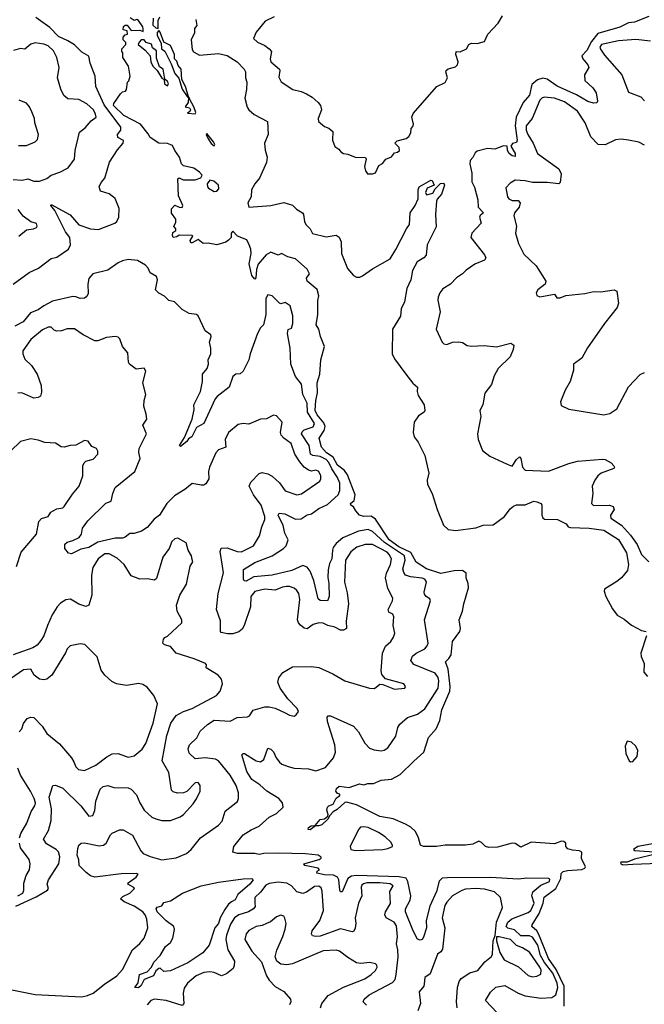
# Model space of a CAD drawing. Extents: x 1468344 to 1613994, y 525695 to 643861.
# Tile 95 of 256: x 1508019 to 1512313, y 617709 to 624485. Entities that reach past the tile are written whole.
import ezdxf

# ---------------------------------------------------------------- set-up
doc = ezdxf.new("R2010")
doc.units = 0

msp = doc.modelspace()

# ---------------------------------------------------------------- linework, layer by layer
at = {"layer": '0CON10XD'}
for points in [[(1509768, 624505), (1509706.4, 624473.6), (1509645, 624398.8), (1509626, 624355), (1509655, 624330.6), (1509705, 624306), (1509735, 624284.3), (1509749.1, 624265), (1509740.5, 624215), (1509745.4, 624195.4), (1509804.3, 624145), (1509807.5, 624135), (1509799.8, 624089.8), (1509816.9, 624056.9), (1509896, 624005), (1509955, 623991.5), (1509990, 623975), (1510030.7, 623950.7), (1510071.2, 623915), (1510086.2, 623895), (1510094.3, 623865), (1510071.4, 623805), (1510074.2, 623785), (1510115, 623748.8), (1510145, 623737.5), (1510172.5, 623715), (1510170.6, 623655), (1510185, 623611.2), (1510213.8, 623593.8), (1510227.5, 623575), (1510245, 623563.8), (1510275, 623560), (1510325, 623539.2), (1510396.4, 623536.4), (1510401.2, 623525), (1510390, 623475), (1510397.5, 623445), (1510410, 623425), (1510443.6, 623423.6), (1510465, 623431.2), (1510489.2, 623480.8), (1510514.2, 623495.8), (1510536.2, 623523.8), (1510575, 623540), (1510595, 623567.5), (1510617, 623573), (1510630, 623585), (1510627.5, 623605), (1510597.5, 623635), (1510615, 623650), (1510675, 623666.2), (1510695, 623681.2), (1510708, 623705), (1510710, 623735), (1510721.2, 623748.8), (1510725.8, 623765), (1510715.7, 623815), (1510725, 623839.4), (1510886.7, 624025), (1510945, 624052.5), (1510961.2, 624085), (1510948.8, 624125), (1510951.2, 624135), (1510965, 624145.8), (1511015, 624160.8), (1511028, 624175), (1511032.5, 624195), (1511017.5, 624245), (1511020, 624265), (1511047, 624263), (1511090, 624285), (1511107, 624313), (1511125, 624322.5), (1511165, 624320), (1511215.2, 624334.8), (1511237.1, 624385), (1511308.6, 624461.4), (1511338.9, 624511.1)], [(1507975, 622665.5), (1508085, 622744.7), (1508147.5, 622775), (1508235, 622842.5), (1508275, 622851.2), (1508354.6, 622905), (1508368.8, 622935), (1508363.5, 622985), (1508334.4, 623024.4), (1508260.8, 623170.7), (1508232.9, 623205), (1508235, 623212.5), (1508365, 623140.9), (1508425, 623072.5), (1508505.9, 623045.9), (1508561.7, 623041.7), (1508672, 623085), (1508687.5, 623095), (1508700.8, 623125), (1508702.5, 623185), (1508675.7, 623255), (1508635, 623287.5), (1508575, 623304), (1508566, 623335), (1508580, 623365), (1508604.5, 623395), (1508636.5, 623505), (1508690.5, 623589.5), (1508730, 623635), (1508733.6, 623653.6), (1508693.1, 623675), (1508692.4, 623695), (1508715.2, 623725), (1508714.8, 623745), (1508598.6, 623898.6), (1508542.1, 624025), (1508538.8, 624095), (1508502.3, 624185), (1508495, 624233.8), (1508445, 624262.2), (1508395, 624312.7), (1508349.9, 624339.9), (1508285, 624369.7), (1508225, 624430.4), (1508129.1, 624499.1)], [(1511762.7, 617697.3), (1511762.9, 617835), (1511707.5, 617947.5), (1511655.1, 618025), (1511589.2, 618189.2), (1511573.8, 618213.8), (1511541.2, 618245), (1511542.1, 618255), (1511591.2, 618335), (1511616.9, 618405), (1511624.2, 618445.8), (1511706.2, 618505), (1511738.6, 618575), (1511741.7, 618608.3), (1511755, 618622.8), (1511785, 618630.8), (1511885, 618636.9), (1511904, 618645), (1511909.1, 618655), (1511881.7, 618711.7), (1511885, 618755.6), (1511867.5, 618765), (1511818.8, 618768.8), (1511788.7, 618778.7), (1511773.8, 618795), (1511775, 618817.5), (1511760.5, 618830.5), (1511745, 618830.8), (1511695, 618812.9), (1511535, 618824.6), (1511465, 618789.6), (1511425.5, 618815), (1511405, 618817.9), (1511305, 618790.6), (1511245, 618789.3), (1511222.2, 618795), (1511195, 618823.6), (1511175, 618831.8), (1511135, 618812.1), (1511084.8, 618805.2), (1510944.2, 618804.2), (1510885, 618795.3), (1510795, 618794.3), (1510775.3, 618805.3), (1510761.5, 618855), (1510739.1, 618899.1), (1510708, 618928), (1510671.7, 618948.3), (1510585.8, 618985.8), (1510495, 619001.6), (1510335, 619081.8), (1510265, 619100), (1510255, 619098), (1510201.2, 619048.8), (1510175, 619034.4), (1510150.9, 619009.1), (1510137.4, 618982.6), (1510095.8, 618944.2), (1510075, 618937.3), (1510051.7, 618938.3), (1510015, 618908.9), (1510003.1, 618913.1), (1510003.5, 618925), (1510022.1, 618937.9), (1510049.3, 618940.7), (1510085, 618981.1), (1510115, 618985.6), (1510136.7, 619003.3), (1510140, 619015), (1510131.1, 619045), (1510134.6, 619065.4), (1510145, 619075.8), (1510175, 619086), (1510195, 619126.7), (1510220, 619145), (1510220, 619155), (1510205, 619160), (1510192.5, 619175), (1510197.5, 619195), (1510215, 619210), (1510285, 619200), (1510355, 619226.2), (1510385, 619220), (1510411.7, 619228.3), (1510450.7, 619229.3), (1510505, 619251.2), (1510575, 619258), (1510635, 619290.8), (1510728.8, 619381.2), (1510797.5, 619445), (1510829.4, 619545), (1510883.3, 619605), (1510907.6, 619662.4), (1510920.5, 619735), (1510976, 619864), (1510979.7, 619895), (1510965.9, 620015), (1510946.9, 620065), (1510970.5, 620089.5), (1510984.7, 620115), (1510994.2, 620205.8), (1511045.5, 620275), (1511048.5, 620295), (1511040.6, 620355), (1511064.4, 620415), (1511072.9, 620465), (1511105.7, 620575), (1511102.9, 620605), (1511089.2, 620645), (1511088.8, 620675), (1511064.4, 620694.4), (1511005, 620692.6), (1510915, 620674.3), (1510816.4, 620705), (1510745, 620751.2), (1510707.3, 620817.3), (1510625, 620856.8), (1510560, 620905), (1510465, 621047.1), (1510435, 621068.1), (1510385, 621065.3), (1510355.5, 621075), (1510329.8, 621105), (1510315, 621133.3), (1510295.6, 621145), (1510292.9, 621155), (1510317.5, 621175), (1510326.5, 621215), (1510272.1, 621352.1), (1510251.6, 621381.6), (1510205, 621419.8), (1510173.4, 621473.4), (1510128.4, 621505), (1510093.3, 621543.3), (1510077.6, 621605), (1510113.1, 621656.9), (1510118.9, 621685), (1510109.5, 621709.5), (1510064.1, 621765), (1510051.4, 621795), (1510054.9, 621865), (1510066.4, 621916.4), (1510063.1, 621985), (1510081.6, 622045), (1510088.7, 622145), (1510114.8, 622235), (1510086.1, 622305), (1510075.5, 622355.5), (1510057.2, 622385), (1510067.7, 622455), (1510067.9, 622552.1), (1510076.2, 622585), (1510065, 622628.8), (1509994.4, 622685), (1509991.4, 622705), (1510011.2, 622735), (1509995, 622767.5), (1509915, 622838.5), (1509862.6, 622852.6), (1509820, 622875), (1509795, 622864.3), (1509745, 622885.7), (1509712.4, 622867.6), (1509658.2, 622801.8), (1509647, 622765), (1509642, 622708), (1509635, 622700), (1509614.1, 622724.1), (1509596.4, 622805), (1509611, 622875), (1509608.8, 622905), (1509597.6, 622935), (1509579.4, 622969.4), (1509517.5, 622995), (1509485, 623030), (1509473.3, 623015), (1509472.5, 622985), (1509455, 622967.5), (1509435, 622954.4), (1509375, 622934.3), (1509315, 622946.7), (1509280, 622945), (1509245, 622972.5), (1509205, 622950), (1509195, 622950), (1509190, 622965), (1509210, 622995), (1509205, 623000), (1509115, 623002.5), (1509099.5, 622990.5), (1509075, 622986.7), (1509069.2, 622999.2), (1509070.6, 623019.4), (1509092.5, 623035), (1509092.5, 623045), (1509077.5, 623065), (1509091.7, 623088.3), (1509093, 623113), (1509062.3, 623152.3), (1509063.6, 623183.6), (1509085, 623207.5), (1509116.1, 623193.9), (1509135, 623193.3), (1509140, 623205), (1509111.7, 623271.7), (1509105, 623390), (1509115, 623396.7), (1509142.3, 623382.3), (1509225, 623383.3), (1509265, 623397.5), (1509272.5, 623415), (1509256.2, 623435), (1509215, 623463.8), (1509145, 623480), (1509132.3, 623492.3), (1509117.7, 623537.7), (1509085, 623584.4), (1509069.5, 623619.5), (1509035, 623632.9), (1508974.9, 623634.9), (1508915.8, 623675), (1508901.7, 623698.3), (1508848.8, 623765), (1508735, 623824.5), (1508664.4, 623895), (1508665, 623907.5), (1508712.5, 623975), (1508725, 623987.5), (1508746, 623994), (1508753.3, 624005), (1508760, 624055), (1508770, 624065), (1508777.5, 624095), (1508766.7, 624165), (1508727.5, 624225), (1508727.5, 624257.5), (1508720, 624265), (1508720, 624285), (1508747.5, 624315), (1508747.5, 624327.5), (1508730, 624345), (1508730, 624365), (1508745, 624380), (1508760, 624385), (1508758.3, 624408.3), (1508730, 624415), (1508733, 624437), (1508743, 624447), (1508757, 624447), (1508785, 624410), (1508845, 624413.3), (1508866.7, 624403.3), (1508868.3, 624421.7), (1508865, 624436.7), (1508835, 624478.1), (1508823.9, 624486.1), (1508805, 624480), (1508778.3, 624498.3)], [(1508936.2, 624496.2), (1508935, 624446.7), (1508955, 624428.8), (1508970, 624425), (1508971.7, 624478.3), (1508982.5, 624505)], [(1509230, 624485), (1509237.5, 624445), (1509220, 624425), (1509220, 624395), (1509196.7, 624345), (1509205, 624280), (1509213.6, 624263.6), (1509255, 624240), (1509385, 624251.1), (1509445, 624239.2), (1509513.3, 624195), (1509562, 624145), (1509572, 624125), (1509571.2, 624085), (1509580, 624055), (1509578, 624005), (1509565.7, 623945), (1509583.2, 623883.2), (1509595, 623863.8), (1509631.2, 623831.2), (1509722.5, 623785), (1509728, 623695), (1509702.2, 623635), (1509706.6, 623586.6), (1509719.4, 623539.4)], [(1512345.6, 624505.6), (1512245, 624467.6), (1512205, 624462.7), (1512145, 624434.3), (1511995, 624390), (1511949.9, 624335), (1511917.9, 624272.1), (1511884.7, 624235), (1511891.6, 624215), (1511925, 624174.6), (1511931, 624155), (1511902.6, 624105), (1511905, 624066.2), (1511959.4, 624015), (1511982.2, 623982.2), (1511990.8, 623925), (1511987.1, 623912.9), (1511965, 623911.4), (1511925, 623921.5), (1511847.8, 623967.8), (1511715, 624027.4), (1511644.5, 624075), (1511615, 624082.3), (1511578.1, 624071.9), (1511540.3, 624039.7), (1511523.3, 623965), (1511479.8, 623915), (1511432.2, 623815), (1511425.5, 623755), (1511439.6, 623655), (1511435, 623638.8), (1511408, 623632), (1511396.7, 623615), (1511425.5, 623565), (1511425, 623543.3), (1511405, 623548.5), (1511384.4, 623565), (1511372.9, 623585), (1511370, 623615), (1511345.7, 623615.7), (1511285, 623594.5), (1511235, 623599.4), (1511165, 623579.5), (1511151.2, 623568.8), (1511135, 623537.5), (1511115, 623515.8), (1511113.2, 623493.2), (1511128.1, 623428.1), (1511128.1, 623368.1), (1511145, 623333.3), (1511168.9, 623245), (1511170.9, 623195), (1511207.5, 623155), (1511185, 623137.5), (1511180, 623125), (1511190.8, 623085), (1511128.5, 623015), (1511120, 622985), (1511215, 622866.2), (1511224, 622845), (1511215, 622830), (1511148.5, 622801.5), (1511088.8, 622761.2), (1511062.5, 622735), (1511022.2, 622707.8), (1510982, 622665), (1510927.5, 622632.5), (1510908.1, 622605), (1510895.5, 622575), (1510894.5, 622555.5), (1510909.2, 622475), (1510882.5, 622355), (1510922.5, 622265), (1510933.9, 622253.9), (1510955, 622248.8), (1510995, 622266.7), (1511035, 622268), (1511063.9, 622263.9), (1511095, 622243.3), (1511125, 622239.2), (1511212.6, 622242.6), (1511296.8, 622233.2), (1511395, 622258), (1511416, 622245), (1511412.9, 622215), (1511390, 622165), (1511308, 622085), (1511281.2, 622035), (1511262, 621975), (1511216, 621915), (1511204, 621835), (1511182, 621795), (1511189.4, 621755), (1511166.9, 621635), (1511170, 621595), (1511200.7, 621520.7), (1511251.7, 621481.7), (1511370, 621425), (1511405, 621413.3), (1511435, 621457.5), (1511455, 621475.8), (1511464.1, 621464.1), (1511475.7, 621405), (1511495, 621384.4), (1511655, 621378.8), (1511795, 621430.3), (1511855, 621446.1), (1512025, 621460.6), (1512045, 621457.5), (1512086.7, 621435), (1512103.3, 621415), (1512107.5, 621405), (1512103.3, 621396.7), (1512015.9, 621364.1), (1511993.5, 621345), (1511972.9, 621315), (1511955.5, 621275), (1511960.5, 621225), (1511951.1, 621155), (1511965, 621140.8), (1512073.3, 621143.3), (1512100, 621135), (1512105.5, 621115), (1512081.1, 621075), (1512083.1, 621055), (1512155.9, 621005.9), (1512218.4, 620938.4), (1512264.2, 620874.2), (1512295, 620804.2), (1512345, 620753.3)], [(1509175, 623950), (1509180, 623955), (1509158.8, 624025), (1509133.3, 624073.3), (1509130, 624145), (1509109.3, 624169.3), (1509099.2, 624199.2), (1509082.5, 624215), (1509083.3, 624245), (1509056.1, 624306.1), (1509010.8, 624330.8), (1508985, 624400), (1508975, 624410), (1508965, 624397.5), (1508963.8, 624375), (1508992.1, 624322.1), (1508993.3, 624285), (1509017.6, 624267.6), (1509061.3, 624181.3), (1509085, 624114), (1509113.4, 624083.4), (1509135, 624006.2), (1509175, 623950)], [(1507974, 623385), (1508035, 623379.6), (1508075, 623388.5), (1508115, 623374.5), (1508155, 623373.6), (1508205, 623392.9), (1508235, 623415.6), (1508295, 623434.4), (1508352, 623465), (1508395.8, 623525), (1508401.1, 623585), (1508430.4, 623709.6), (1508469.8, 623740.2), (1508511.3, 623788.7), (1508543.8, 623815), (1508540.8, 623835), (1508525.8, 623865), (1508481.2, 623905), (1508425, 623936.4), (1508350.5, 623940.5), (1508322.1, 623962.1), (1508302.7, 624007.3), (1508279.7, 624085), (1508289.2, 624155), (1508274.7, 624225), (1508250.6, 624270.6), (1508215.5, 624305), (1508185, 624316.8), (1508125, 624325.3), (1508094.3, 624315.7), (1508055, 624282.9), (1508025, 624286.9), (1507977, 624273)], [(1509035, 624030), (1509041.4, 624045), (1509035, 624059.2), (1509016.7, 624075), (1509005.3, 624145), (1508981.1, 624161.1), (1508960, 624220), (1508959.5, 624269.5), (1508930.9, 624290.9), (1508925, 624317.1), (1508887.5, 624327.5), (1508875, 624346.2), (1508855, 624346.7), (1508839.3, 624330.7), (1508833, 624313), (1508882.5, 624275), (1508916.1, 624236.1), (1508921.2, 624195), (1508933.8, 624165), (1508963.3, 624135), (1508995, 624083.3), (1509012.5, 624072.5), (1509014.4, 624044.4), (1509035, 624030)], [(1512355, 624337.3), (1512255, 624349.5), (1512135, 624339), (1512019.5, 624315), (1512007.7, 624295), (1512012, 624282), (1512040.6, 624240.6), (1512158.9, 624105), (1512205.6, 623985.6), (1512290.6, 623955), (1512315.3, 623925.3)], [(1508011.5, 623618.5), (1508065, 623618.1), (1508126.2, 623643.8), (1508140.6, 623659.4), (1508148, 623695), (1508124, 623775), (1508121.1, 623805), (1508101.7, 623851.7), (1508085.4, 623885.4), (1508065, 623910), (1508015, 623930)], [(1509225, 623837.5), (1509230, 623845), (1509215.9, 623885.9), (1509187.5, 623935), (1509185, 623950), (1509180, 623950), (1509176.7, 623915), (1509157.5, 623885), (1509187.4, 623877.4), (1509192.9, 623865), (1509187.7, 623852.3), (1509172.5, 623842.5), (1509225, 623837.5)], [(1512315, 623620.4), (1512275, 623641.8), (1512205, 623654.6), (1512155, 623661.5), (1512115, 623658.1), (1512045, 623623.2), (1511996.5, 623626.5), (1511945, 623678.9), (1511907.9, 623775), (1511853.2, 623855), (1511765, 623918.6), (1511695, 623944.2), (1511625, 623950.5), (1511608, 623945), (1511595, 623930.8), (1511541.8, 623805), (1511500.3, 623755), (1511500.5, 623725), (1511511.6, 623695), (1511549.7, 623635), (1511579.2, 623565), (1511725, 623457.5), (1511740.8, 623425), (1511735.8, 623365), (1511725.6, 623354.4), (1511645.2, 623365.2), (1511545, 623365.5), (1511495, 623376.2), (1511425, 623379.5), (1511390.9, 623359.1), (1511361.4, 623328.6), (1511373.1, 623265), (1511381.5, 623251.5), (1511405, 623240.3), (1511445, 623240), (1511460.9, 623225), (1511454.1, 623195), (1511421.5, 623155), (1511416.7, 623135), (1511435.5, 623065), (1511427.5, 623015), (1511448.6, 622945), (1511485, 622871.2), (1511570.5, 622790.5), (1511636.4, 622686.4), (1511632.5, 622665), (1511581.2, 622625), (1511570, 622605), (1511575, 622586.7), (1511595, 622577.5), (1511695, 622596.7), (1511711.7, 622571.7), (1511735, 622570), (1511773.9, 622586.1), (1511905, 622600), (1511966.1, 622613.9), (1512015, 622611.4), (1512105.9, 622625.9), (1512125, 622617.5), (1512136.2, 622535), (1512126.2, 622505), (1512038.8, 622395), (1511922.7, 622227.3), (1511884.1, 622155.9), (1511827.5, 622115), (1511826.1, 622073.9), (1511803.3, 621995), (1511770, 621935), (1511736.7, 621855), (1511740.7, 621830.7), (1511795, 621804), (1512035, 621766), (1512076.1, 621773.9), (1512125, 621807.5), (1512205, 621957.5), (1512285, 622042.5), (1512315, 622056.7)], [(1509355, 623617.5), (1509360, 623625), (1509351.4, 623645), (1509305, 623702.5), (1509301.2, 623695), (1509315, 623664.3), (1509335, 623633.6), (1509355, 623617.5)], [(1509719.4, 623539.4), (1509715, 623502.5), (1509668, 623395), (1509634.5, 623355.5), (1509612.5, 623315), (1509610, 623265), (1509587.5, 623225), (1509593.3, 623195), (1509745, 623207.1), (1509835, 623226.8), (1509895, 623208.5), (1509921.1, 623181.1), (1509964.4, 623155), (1509970.5, 623145), (1509976.2, 623095), (1509986.7, 623075), (1510016.1, 623046.1), (1510032.7, 623012.7), (1510125, 622990), (1510195, 623001.2), (1510215, 622988), (1510228.5, 622955), (1510231.8, 622875), (1510272.5, 622772.5), (1510315, 622723.3), (1510335, 622713.3), (1510356.4, 622713.6), (1510375, 622722.5), (1510445, 622770.8), (1510565, 622838), (1510605.7, 622904.3), (1510677.5, 623045), (1510700, 623075), (1510704, 623155), (1510736.9, 623205), (1510757.8, 623252.2), (1510758.4, 623315), (1510765.3, 623335), (1510845, 623380), (1510855, 623377.5), (1510867.5, 623345), (1510819.4, 623325), (1510808.8, 623295), (1510815, 623280), (1510859.3, 623290.7), (1510875, 623320), (1510913, 623357), (1510935, 623360), (1510940, 623345), (1510920, 623285), (1510889.3, 623250.7), (1510883.9, 623236.1), (1510877.8, 623145), (1510881.7, 623058.3), (1510820, 622935), (1510814, 622865), (1510797.5, 622845), (1510751.5, 622818.5), (1510720.7, 622759.3), (1510707.6, 622695), (1510680.9, 622635), (1510663.9, 622543.9), (1510642, 622495), (1510636, 622445), (1510583.1, 622355), (1510578.8, 622185), (1510595, 622150.6), (1510674.3, 622044.3), (1510723, 621983), (1510754, 621955), (1510752.5, 621925), (1510759.1, 621899.1), (1510798.8, 621835), (1510803.8, 621795), (1510798.8, 621785), (1510761.3, 621758.7), (1510731.2, 621715), (1510723.7, 621643.7), (1510730.6, 621615), (1510757.5, 621577.5), (1510805.4, 621485), (1510832.1, 621365), (1510820.9, 621315), (1510822.2, 621285), (1510855.6, 621225), (1510888.6, 621115), (1510932.9, 621007.1), (1510965.9, 620975.9), (1511015, 620970), (1511155, 620988.1), (1511205, 621006.6), (1511275, 621008.7), (1511351.4, 621065), (1511391.4, 621118.6), (1511415, 621136.9), (1511435, 621145.6), (1511495, 621145.6), (1511555, 621171.4), (1511575, 621167.1), (1511603.3, 621155), (1511610, 621145), (1511608.6, 621075), (1511615, 621056.7), (1511627, 621047), (1511716.7, 621045), (1511775.7, 621015.7), (1511790, 620995), (1511805, 620989.2), (1511935, 620985.7), (1512035, 620971.1), (1512135, 620907.1), (1512190.9, 620815), (1512204.8, 620735), (1512197.2, 620695), (1512156.2, 620645), (1512125, 620618.5), (1512040, 620565), (1512037, 620553), (1512049.1, 620515), (1512095, 620430), (1512126.8, 620386.8), (1512175, 620358.9), (1512225, 620317.3), (1512295, 620280.6), (1512326, 620275)], [(1509355, 623301.4), (1509375, 623304.4), (1509388.3, 623321.7), (1509385.4, 623345.4), (1509352.7, 623372.7), (1509325, 623380), (1509308.8, 623355), (1509310, 623335), (1509316.7, 623325), (1509355, 623301.4)], [(1508013.8, 622996.2), (1508065, 623038.6), (1508114.1, 623045.9), (1508133.3, 623055), (1508138.8, 623065), (1508133.3, 623083.3), (1508094.3, 623094.3), (1508041.8, 623131.8), (1508009.2, 623179.2)], [(1511300.8, 617650.8), (1511221.1, 617735), (1511255, 617792), (1511293.2, 617826.8), (1511355, 617838.9), (1511445, 617785.3), (1511495, 617767.9), (1511601.3, 617751.3), (1511678.6, 617755), (1511705.8, 617775), (1511719.2, 617825), (1511714.5, 617855), (1511685, 617922.4), (1511627.6, 617997.6), (1511600.4, 618045), (1511581.3, 618115), (1511545, 618172), (1511525, 618181.4), (1511465, 618180), (1511422, 618222), (1511375, 618232.5), (1511363.1, 618245), (1511374.8, 618275), (1511402.9, 618297.1), (1511515, 618341.9), (1511532.4, 618355), (1511556.6, 618405), (1511540, 618455), (1511546.4, 618483.6), (1511601.2, 618528.8), (1511662.5, 618555), (1511665, 618569.4), (1511655, 618575.2), (1511505, 618576.4), (1511448.9, 618571.1), (1511255, 618581.6), (1510959.6, 618580.4), (1510923.5, 618576.6), (1510904.1, 618555.9), (1510883.6, 618485), (1510837.7, 618385), (1510814.7, 618285), (1510815.3, 618235), (1510795, 618170), (1510785, 618156.2), (1510771.2, 618151.2), (1510755, 618157.5), (1510724.3, 618215), (1510670.9, 618345), (1510671.8, 618365), (1510702.6, 618425), (1510707.6, 618455), (1510687.8, 618555), (1510675, 618577.3), (1510627.2, 618587.2), (1510335, 618594.8), (1510299.6, 618590.4), (1510275.2, 618574.8), (1510235, 618482.5), (1510225, 618484.2), (1510220.5, 618495), (1510212.9, 618565), (1510204.8, 618584.8), (1510176.9, 618596.9), (1510115, 618600), (1510060.7, 618610.7), (1510063.6, 618626.4), (1510080, 618635), (1510070, 618645), (1509980, 618665), (1509972.5, 618675), (1510077.5, 618705), (1510092.5, 618715), (1510091.7, 618721.7), (1510070, 618735), (1509985, 618743.8), (1509795, 618750.2), (1509696.5, 618746.5), (1509665, 618739.6), (1509635, 618747), (1509517.1, 618747.1), (1509484, 618755), (1509490.9, 618795), (1509554.3, 618875.7), (1509609.8, 618910.2), (1509665.9, 618934.1), (1509735, 618997.5), (1509785, 619022.7), (1509831.4, 619065), (1509826.4, 619095), (1509801.5, 619125), (1509717.5, 619175), (1509670.4, 619220.4), (1509615.8, 619255.8), (1509580.1, 619310.1), (1509546, 619425), (1509555, 619434), (1509565, 619434), (1509645, 619383.5), (1509675, 619376.9), (1509697.1, 619392.9), (1509725, 619472.5), (1509745, 619465.8), (1509765, 619445.8), (1509783.1, 619405), (1509805.7, 619375), (1509822.2, 619362.2), (1509865, 619345.5), (1509905.5, 619334.5), (1510005, 619329.4), (1510055, 619316), (1510122.4, 619337.6), (1510176.9, 619405), (1510189.6, 619445), (1510184.7, 619495), (1510135.6, 619655), (1510132.5, 619685), (1510140, 619695), (1510155, 619694.2), (1510315, 619623.1), (1510348.9, 619585), (1510391.1, 619505), (1510425, 619471.4), (1510455, 619460), (1510505, 619452.5), (1510525, 619456.9), (1510550.8, 619475), (1510604.4, 619555), (1510618.9, 619615), (1510633.3, 619636.7), (1510686.3, 619683.7), (1510755, 619706.4), (1510805, 619743.1), (1510896.4, 619885), (1510900.8, 619935), (1510895, 619956.9), (1510875, 619988.7), (1510728.5, 620048.5), (1510708.5, 620075), (1510718.9, 620105), (1510744.3, 620125), (1510804.3, 620155), (1510820, 620175), (1510826.5, 620195), (1510803.1, 620355), (1510844.3, 620485), (1510839.1, 620499.1), (1510814.2, 620515), (1510801.8, 620531.8), (1510799.4, 620545), (1510816.3, 620616.3), (1510804.2, 620634.2), (1510785, 620642.7), (1510705, 620650.2), (1510672.4, 620662.4), (1510659.9, 620679.9), (1510653.4, 620705), (1510669, 620765), (1510664.8, 620795), (1510527.5, 620887.5), (1510445, 620961.6), (1510415, 620975.6), (1510347.8, 620965), (1510241.6, 620918.4), (1510195, 620880), (1510175, 620852.9), (1510168.7, 620835), (1510165.9, 620775), (1510148.5, 620741.5), (1510140.5, 620699.5), (1510136.9, 620646.9), (1510144.7, 620605), (1510145.6, 620515), (1510135, 620486.2), (1510085, 620488.1), (1510070, 620500), (1510040.2, 620625), (1510015, 620689.4), (1509995, 620716.9), (1509965, 620727.7), (1509890.8, 620695), (1509755, 620661.9), (1509629, 620651), (1509575, 620620), (1509563.1, 620623.1), (1509558.5, 620635), (1509557.7, 620702.3), (1509635, 620748.7), (1509755, 620795.9), (1509833.3, 620845), (1509851.1, 620865), (1509864.5, 620905), (1509841, 620951), (1509830, 621005), (1509796.9, 621075), (1509801.8, 621088.2), (1509841.2, 621085), (1509915, 621047.9), (1509955, 621049.6), (1509995, 621076.4), (1510025, 621085.4), (1510075, 621120), (1510135, 621149.1), (1510207.5, 621215), (1510221.1, 621245), (1510219.4, 621295), (1510202.9, 621335), (1510165, 621394.6), (1510145, 621437.4), (1510125, 621457.8), (1510085, 621479.5), (1510034.8, 621484.8), (1510017.2, 621495), (1510008.6, 621555), (1509955.3, 621635), (1509960.4, 621649.6), (1509975, 621661.9), (1510036.2, 621683.8), (1510044.7, 621705), (1509997.2, 621785), (1509994.6, 621845), (1509966.2, 621905), (1509955.8, 621975.7), (1509915, 622028.8), (1509883.1, 622115), (1509878.9, 622225), (1509860, 622325), (1509865, 622352.5), (1509888.3, 622361.7), (1509895.8, 622395), (1509895.8, 622445.8), (1509878, 622515), (1509845, 622538.8), (1509815, 622530), (1509805, 622533.3), (1509755.8, 622585), (1509725, 622591.4), (1509711.5, 622565), (1509710.6, 622455), (1509694, 622385), (1509675, 622363.8), (1509655, 622326.2), (1509602.9, 622185), (1509594.4, 622145), (1509555, 622066.2), (1509535, 622048.8), (1509505, 622046.2), (1509485, 622030), (1509460, 621955), (1509377.2, 621892.8), (1509362.5, 621875), (1509285, 621706), (1509235, 621678), (1509203.3, 621615), (1509178.6, 621601.4), (1509167.6, 621582.4), (1509125, 621548), (1509118, 621555), (1509151.1, 621608.9), (1509204, 621735), (1509217.3, 621802.7), (1509215.8, 621835), (1509262.5, 621925), (1509275.7, 621995), (1509276, 622045), (1509306.9, 622085), (1509316.9, 622115), (1509314.2, 622145), (1509333.1, 622185), (1509332.7, 622225), (1509324.2, 622265), (1509336.2, 622305), (1509332.5, 622315), (1509293.9, 622343.9), (1509246.1, 622446.1), (1509235, 622456.7), (1509185, 622463.3), (1509135, 622490), (1509083, 622543), (1509045, 622553.3), (1509015, 622581.2), (1508975, 622603.3), (1508953.3, 622625), (1508966.2, 622695), (1508958.3, 622718.3), (1508915, 622743.3), (1508902.9, 622775), (1508884.4, 622795), (1508828.4, 622828.4), (1508765, 622834.8), (1508725, 622826.4), (1508695, 622811.9), (1508625, 622761.6), (1508522.2, 622735), (1508495, 622703.8), (1508487.7, 622665), (1508488.9, 622601.1), (1508479.6, 622580.4), (1508465, 622568.6), (1508435, 622565.6), (1508405, 622578.5), (1508385, 622578.9), (1508245, 622548.4), (1508184.3, 622515.7), (1508145, 622487), (1508093.4, 622466.6), (1508042.4, 622405), (1507985, 622375.4)], [(1510570, 620205), (1510590, 620235), (1510597, 620263), (1510587.5, 620315), (1510591.8, 620375), (1510585, 620394.2), (1510557.8, 620407.8), (1510551.4, 620425), (1510582.9, 620485), (1510583.9, 620505), (1510549.5, 620569.5), (1510534.8, 620645), (1510541, 620675), (1510568.8, 620735), (1510574.1, 620775), (1510560.3, 620805), (1510545, 620820.5), (1510445, 620872.5), (1510395, 620873.8), (1510336, 620854), (1510296.4, 620823.6), (1510258.5, 620765), (1510251.4, 620615), (1510270.3, 620540.3), (1510280.2, 620465), (1510264, 620345), (1510265.4, 620295), (1510245, 620284.2), (1510225, 620282.7), (1510185, 620304.7), (1510136.5, 620316.5), (1510105, 620332.1), (1510075, 620334.6), (1510037.4, 620322.6), (1509995, 620291.8), (1509975, 620298), (1509948.9, 620318.9), (1509934.7, 620335), (1509928.2, 620355), (1509943.8, 620495), (1509937.5, 620535), (1509925, 620555.8), (1509905, 620571.9), (1509875, 620583.5), (1509853.7, 620583.7), (1509825, 620580.4), (1509775, 620559.5), (1509705, 620566.6), (1509635, 620549.6), (1509606.9, 620515), (1509604.7, 620445), (1509563.2, 620315), (1509549.4, 620290.6), (1509525, 620273.1), (1509485, 620259.6), (1509448, 620258), (1509405, 620266.7), (1509398.8, 620275), (1509398.5, 620348.5), (1509371.9, 620425), (1509382.9, 620535), (1509420.7, 620679.3), (1509414.1, 620724.1), (1509396.7, 620825), (1509405, 620847.5), (1509445, 620850.8), (1509515, 620824.6), (1509545, 620821.8), (1509625.8, 620865), (1509667.3, 620932.7), (1509683.1, 620995), (1509705.2, 621044.8), (1509703.7, 621065), (1509679.5, 621145), (1509625.4, 621215), (1509597.7, 621275), (1509608.8, 621301.2), (1509665, 621360.8), (1509685, 621367.8), (1509725, 621360.5), (1509755, 621342.7), (1509805, 621298.1), (1509845, 621241.9), (1509924.7, 621214.7), (1509957, 621223), (1510081.9, 621308.1), (1510089.6, 621325), (1510089.6, 621345), (1510075, 621375.8), (1510055, 621384.4), (1510025, 621378.2), (1510005, 621384.6), (1509975.5, 621405), (1509945, 621443.1), (1509910.6, 621495), (1509885, 621569.2), (1509835, 621604.4), (1509816.5, 621626.5), (1509811.5, 621645), (1509822.9, 621715), (1509785, 621758.8), (1509765, 621763.8), (1509715, 621738.8), (1509675, 621736.2), (1509595, 621701.1), (1509555, 621706.7), (1509521.1, 621698.9), (1509455, 621644.4), (1509432.2, 621595), (1509435, 621542.5), (1509385, 621524.1), (1509366.5, 621505), (1509323.1, 621405), (1509316.7, 621375), (1509320, 621325), (1509299.7, 621290.3), (1509285, 621282.5), (1509267.3, 621282.7), (1509205, 621294), (1509155, 621251.1), (1509082.2, 621207.8), (1509030.8, 621155), (1508980, 621075), (1508943.2, 621046.8), (1508895, 620990), (1508855.5, 620964.5), (1508805, 620948), (1508775, 620948.8), (1508745, 620924), (1508725, 620915.7), (1508675, 620917.1), (1508555, 620889.5), (1508495, 620851.5), (1508439.5, 620840.5), (1508375, 620808.8), (1508353.6, 620813.6), (1508330, 620845), (1508330, 620875), (1508345, 620890), (1508385, 620900), (1508427.7, 620922.3), (1508444, 620945), (1508450, 620985), (1508486.7, 621035), (1508611.4, 621158.6), (1508647.4, 621172.6), (1508659.4, 621225), (1508676, 621265), (1508811.2, 621375), (1508848.2, 621465), (1508837.3, 621507.3), (1508840.8, 621535), (1508890, 621635), (1508866, 621695), (1508892.5, 621735), (1508889.5, 621769.5), (1508871.2, 621825), (1508874.2, 621865), (1508886.7, 621905), (1508866.2, 621985), (1508886.4, 622066.4), (1508875, 622086.7), (1508820.7, 622080.7), (1508773.6, 622113.6), (1508767, 622127), (1508762.3, 622192.3), (1508725.6, 622235), (1508708.3, 622288.3), (1508695, 622299.4), (1508675, 622304.2), (1508615, 622296.9), (1508555, 622275.6), (1508535, 622275.6), (1508455, 622315.5), (1508395, 622357.5), (1508345, 622357.1), (1508305.8, 622344.2), (1508275, 622342.3), (1508255, 622349.2), (1508235, 622369.2), (1508215, 622369.4), (1508175, 622349.5), (1508094.3, 622285), (1508041.4, 622205), (1508040, 622185), (1508055, 622148), (1508100.5, 622105), (1508138.2, 622045), (1508166.5, 621966.5), (1508168.7, 621921.3), (1508161.2, 621895), (1508145.8, 621884.2), (1508115, 621880.8), (1508033, 621917), (1508005, 621915.5)], [(1507997.2, 620722.8), (1508029.6, 620820.4), (1508133.3, 620945), (1508149.4, 621030.6), (1508168.1, 621051.9), (1508215, 621066.9), (1508233.6, 621095), (1508248.1, 621105), (1508275, 621118.2), (1508314.6, 621125.4), (1508325, 621134.3), (1508381.5, 621218.5), (1508428.1, 621275), (1508452, 621345), (1508452.5, 621415), (1508461.2, 621435), (1508474, 621446), (1508525, 621461.2), (1508556.7, 621495), (1508556.4, 621516.4), (1508547.5, 621535), (1508515, 621547.5), (1508490, 621585), (1508465, 621590), (1508405, 621556), (1508365, 621554), (1508325, 621542), (1508305, 621545.6), (1508265, 621570), (1508192.5, 621575), (1508145, 621592), (1508095, 621600), (1508025, 621581.2), (1507955, 621514.4)], [(1509031, 619559), (1509057.2, 619642.8), (1509095, 619697.3), (1509145, 619724.6), (1509205, 619744.5), (1509372, 619835), (1509398, 619865), (1509414, 619915), (1509405.9, 619945.9), (1509384.2, 619974.2), (1509300, 620025), (1509303.8, 620045), (1509296.7, 620055), (1509217.4, 620087.4), (1509095.5, 620125.5), (1509055, 620171.2), (1509015, 620183.3), (1509002.5, 620195), (1509008.3, 620221.7), (1509017, 620233), (1509035, 620242.5), (1509134, 620335), (1509134, 620355), (1509101.4, 620415), (1509097.5, 620455), (1509119.4, 620525), (1509165, 620600), (1509191.2, 620725), (1509210, 620755), (1509205, 620770), (1509200, 620795), (1509176.7, 620835), (1509163.8, 620885), (1509105, 620916.7), (1509085, 620911.2), (1509065, 620893.3), (1509047.1, 620845), (1509003.8, 620786.2), (1508960.3, 620639.7), (1508945, 620628.8), (1508896.9, 620636.9), (1508845, 620634.4), (1508785, 620658.6), (1508736.5, 620735), (1508688.8, 620778.8), (1508635, 620808.7), (1508605, 620808.4), (1508558.8, 620775), (1508521.2, 620715), (1508512.9, 620662.9), (1508514.5, 620525), (1508495, 620456.2), (1508474.1, 620445.9), (1508425, 620463.6), (1508367.9, 620497.9), (1508335, 620493.1), (1508299.6, 620470.4), (1508277.3, 620445), (1508241.5, 620388.5), (1508210.8, 620315), (1508184.7, 620245.3), (1508165, 620212.5), (1508138.4, 620181.6), (1508108.2, 620161.8), (1507975, 620114.7)], [(1512329.1, 620245), (1512289.2, 620125), (1512292.1, 620102.1), (1512312.2, 620055), (1512309.3, 619995), (1512335.7, 619965)], [(1507942.4, 617812.4), (1508125, 617777.2), (1508445, 617761.1), (1508485, 617769), (1508525, 617786.6), (1508601.8, 617848.2), (1508686.8, 617905), (1508725, 617949.3), (1508795, 618083.1), (1508845, 618126.9), (1508875.3, 618164.7), (1508900.8, 618235), (1508893.6, 618295), (1508881.2, 618325), (1508865.3, 618345), (1508805, 618384.8), (1508736.2, 618415), (1508711.4, 618435), (1508728.3, 618451.7), (1508776, 618475), (1508807.5, 618505), (1508803.3, 618513.3), (1508762.5, 618535), (1508764.3, 618545.7), (1508818.8, 618585), (1508832.5, 618605), (1508820, 618610), (1508716.7, 618606.8), (1508535, 618584.8), (1508505, 618593.5), (1508475.5, 618615), (1508427.5, 618665), (1508424.4, 618704.4), (1508414.6, 618734.6), (1508417.7, 618782.3), (1508426.4, 618803.6), (1508441.7, 618818.3), (1508465, 618820), (1508565, 618798.5), (1508595, 618803.5), (1508612.3, 618817.7), (1508643.1, 618875), (1508655, 618885.8), (1508705, 618909.2), (1508729.2, 618909.2), (1508795, 618872), (1508850.6, 618765), (1508867, 618747), (1508915, 618725.6), (1508995, 618703.8), (1509095, 618716.4), (1509165, 618747.8), (1509198.1, 618775), (1509262.9, 618855), (1509385, 618942.9), (1509410.9, 618969.1), (1509432.4, 619037.6), (1509516, 619105), (1509522.9, 619125), (1509523.1, 619165), (1509507.7, 619215), (1509465, 619286.9), (1509386.5, 619385), (1509365, 619395.3), (1509295, 619404.2), (1509225, 619398.5), (1509185, 619437.5), (1509178, 619468), (1509185.7, 619495), (1509236.1, 619543.9), (1509260.7, 619589.3), (1509309.4, 619635), (1509355, 619663.9), (1509465, 619657.7), (1509515, 619683.6), (1509585, 619687.5), (1509598.6, 619695), (1509625, 619732.2), (1509704.5, 619755.5), (1509735, 619756.4), (1509775, 619747.8), (1509844.3, 619714.3), (1509875, 619698.8), (1509905, 619692.5), (1509919.3, 619700.7), (1509936.1, 619723.9), (1509926.2, 619745), (1509861.7, 619811.7), (1509810.5, 619885), (1509793.6, 619925), (1509800, 619955), (1509828.3, 619991.7), (1509895, 620031.9), (1510025, 620032.7), (1510075, 620026.4), (1510172.4, 619982.4), (1510254.5, 619934.5), (1510425, 619883.8), (1510457.7, 619882.3), (1510495, 619912), (1510515, 619910), (1510595, 619877.1), (1510665.8, 619884.2), (1510671.2, 619895), (1510660, 619915), (1510535, 619949.2), (1510508.5, 619978.5), (1510504.4, 620005), (1510513.6, 620125), (1510535, 620172.5), (1510570, 620205)], [(1508015, 619583.8), (1508033.9, 619605), (1508045, 619642.5), (1508069.2, 619675), (1508095, 619685.5), (1508115, 619681.9), (1508173.8, 619623.8), (1508205, 619572.5), (1508291.5, 619501.5), (1508375.7, 619405), (1508391.7, 619378.3), (1508405, 619343.8), (1508422, 619325), (1508465, 619318.9), (1508541.9, 619355), (1508617.4, 619412.6), (1508655, 619431.8), (1508695, 619435.5), (1508765, 619410), (1508805, 619418), (1508860, 619465), (1508885, 619503.3), (1508936, 619644), (1508966.8, 619776.8), (1508941.4, 619835), (1508895, 619892), (1508865, 619910.8), (1508835, 619915.8), (1508752.7, 619902.7), (1508685, 619914), (1508651.2, 619931.2), (1508603.3, 619975), (1508579.3, 620009.3), (1508550.7, 620100.7), (1508467.5, 620185), (1508435, 620190.8), (1508365, 620176.2), (1508346, 620155), (1508332.7, 620127.3), (1508240.5, 619975), (1508205, 619946.5), (1508185, 619941.2), (1508155, 619946.2), (1508118.9, 619975), (1508095, 620015.6), (1508045, 620011.4), (1507955, 619948.9)], [(1507991.9, 618385), (1508131.4, 618448.6), (1508210.9, 618495), (1508216.4, 618505), (1508208.5, 618535), (1508217.9, 618565), (1508287.8, 618675), (1508295.3, 618725), (1508285, 618758.9), (1508269.5, 618775), (1508203.7, 618813.7), (1508183.6, 618845), (1508217.8, 618905), (1508236, 618975), (1508238.4, 619055), (1508222.4, 619135), (1508246, 619214), (1508265, 619218), (1508315, 619196.7), (1508438.2, 619075), (1508495, 619003.8), (1508521.2, 619008.8), (1508536.2, 619043.8), (1508543.2, 619106.8), (1508571.3, 619188.7), (1508592, 619208), (1508625, 619214.4), (1508665, 619201.9), (1508765, 619199.1), (1508785, 619189.5), (1508821.2, 619151.2), (1508844.5, 619095), (1508875, 619044.2), (1508926.7, 618996.7), (1508954.5, 618984.5), (1508995, 618973.1), (1509055, 618973.1), (1509121.3, 618998.7), (1509145, 619016), (1509211.3, 619088.7), (1509235, 619123.3), (1509259.2, 619175), (1509259.2, 619215), (1509245, 619236), (1509225, 619234), (1509167.6, 619172.4), (1509145.3, 619164.7), (1509102.7, 619162.7), (1509075, 619172.3), (1509063, 619183), (1509045.3, 619305), (1508998.8, 619385), (1509031, 619559)], [(1512218.3, 619378.3), (1512235, 619380), (1512263.3, 619415), (1512270, 619455), (1512255.9, 619485.9), (1512225, 619512.5), (1512195, 619520), (1512182.5, 619485), (1512186.7, 619435), (1512210, 619385), (1512218.3, 619378.3)], [(1508018, 618855), (1508026.2, 618885), (1508068.9, 618955), (1508097.7, 619035), (1508122.5, 619075), (1508127.1, 619095), (1508119.4, 619125), (1508092.8, 619175), (1508023.4, 619285), (1508005.8, 619335)], [(1510327, 618767), (1510515, 618774.4), (1510549.2, 618780.8), (1510581.2, 618795), (1510582.5, 618805), (1510570, 618825), (1510531.9, 618861.9), (1510485, 618890.9), (1510415, 618925.4), (1510385, 618930.5), (1510362.8, 618927.2), (1510347.4, 618912.6), (1510291.8, 618795), (1510295.8, 618775), (1510327, 618767)], [(1512675, 618868.6), (1512270, 618795), (1512240, 618775), (1512248.3, 618768.3), (1512410, 618755)], [(1508006.9, 618455), (1508039.5, 618475), (1508047.9, 618495), (1508047.8, 618542.2), (1508063.9, 618596.1), (1508085.6, 618635), (1508091.4, 618675), (1508084.4, 618705), (1508025.3, 618785.3), (1508017.3, 618817.3)], [(1512400, 618745), (1512245, 618708), (1512195, 618687.5), (1512155, 618687.5), (1512150, 618685), (1512152.5, 618675), (1512165, 618670), (1512235.5, 618674.5), (1512655, 618689.3)], [(1508835, 617823.3), (1508810.8, 617825), (1508833.8, 617856.2), (1508841.5, 617915), (1508895, 617933.4), (1508925.6, 617964.4), (1508941.3, 617998.7), (1508985, 618045.6), (1509022.4, 618107.6), (1509056.8, 618135), (1509072.1, 618165), (1509082.1, 618225), (1509078.9, 618245), (1509025, 618283.5), (1508965, 618344.4), (1508958, 618365), (1508965, 618377.5), (1508995, 618387.5), (1509010.8, 618409.2), (1509055, 618422), (1509138.8, 618475), (1509265.5, 618525), (1509385, 618549.4), (1509555, 618571.9), (1509614, 618574), (1509624.5, 618565), (1509601.8, 618535), (1509518.1, 618465), (1509501.2, 618428.8), (1509475.6, 618414.4), (1509455, 618397.7), (1509428.4, 618361.6), (1509397.9, 618305), (1509385.8, 618265), (1509361.3, 618235), (1509321.4, 618115), (1509277, 618063), (1509173.8, 617995), (1509055, 617938.6), (1509010, 617935), (1508985, 617957.5), (1508975, 617956.2), (1508955, 617939.4), (1508939.1, 617905), (1508875, 617880.4), (1508855, 617838.5), (1508835, 617823.3)], [(1510403.4, 617703.4), (1510380, 617725), (1510388, 617745), (1510420.8, 617775), (1510581.6, 617858.4), (1510599.6, 617880.4), (1510608.4, 617915), (1510621.1, 618035), (1510619.8, 618085), (1510609.2, 618125), (1510617.6, 618172.4), (1510610, 618250), (1510594, 618274), (1510537.9, 618305), (1510528.4, 618325), (1510533.7, 618345), (1510567.5, 618402.5), (1510563.5, 618486.5), (1510587.3, 618525), (1510565, 618539.2), (1510495.6, 618545.6), (1510405, 618544.1), (1510381.7, 618538.3), (1510371.2, 618528.8), (1510366.8, 618515), (1510370.3, 618455), (1510348.9, 618405), (1510324.7, 618305), (1510330.3, 618265), (1510326.2, 618233.8), (1510316.6, 618213.4), (1510305, 618206.7), (1510225, 618228.2), (1510085, 618177.8), (1510054.6, 618174.6), (1510030.9, 618180.9), (1510025.8, 618195), (1510028.9, 618215), (1510081.8, 618285), (1510107.7, 618355), (1510098.7, 618488.7), (1510090.9, 618510.9), (1510075, 618522.9), (1510045, 618520.6), (1509989.8, 618480.2), (1509965, 618472.7), (1509925, 618483.2), (1509887.1, 618525), (1509855, 618543.5), (1509795, 618549.2), (1509735, 618541.2), (1509711.2, 618528.8), (1509675, 618481.2), (1509635.5, 618445), (1509635.4, 618404.6), (1509638.1, 618381.9), (1509627.1, 618365), (1509591.4, 618345), (1509524.8, 618325.2), (1509495, 618303.1), (1509468.6, 618261.4), (1509440, 618185), (1509436.3, 618155), (1509450.9, 618085), (1509494.6, 618005), (1509494.5, 617975), (1509485.6, 617955), (1509440.6, 617919.4), (1509405.9, 617904.1), (1509355, 617927.5), (1509325, 617931.8), (1509285, 617928.1), (1509232.9, 617905), (1509172.7, 617855), (1509150.2, 617819.8), (1509143.1, 617785), (1509146.9, 617715), (1509135, 617700.8), (1509026.1, 617736.1), (1508945, 617745.3), (1508920, 617735), (1508896.1, 617705)], [(1511027.8, 617685), (1511022.8, 617725), (1511030, 617825), (1511041.5, 617865), (1511055, 617885.6), (1511113.3, 617926.7), (1511168.3, 617941.7), (1511217.7, 618002.3), (1511262, 618038), (1511268.9, 618055), (1511274.7, 618145.3), (1511287.5, 618182.5), (1511298.1, 618275), (1511338.6, 618375), (1511324.2, 618445), (1511282.6, 618482.6), (1511215, 618502.5), (1511155, 618506.2), (1511085, 618501.5), (1511057.8, 618492.2), (1510995, 618455.6), (1510955, 618412.2), (1510941.6, 618388.4), (1510923.9, 618303.9), (1510941.8, 618235), (1510925, 618089.2), (1510915, 618070.6), (1510891.4, 618055), (1510840.9, 617919.1), (1510805, 617892.5), (1510799.6, 617850.4), (1510796.5, 617833.5), (1510766.2, 617795), (1510774.7, 617715), (1510755.4, 617665)], [(1510087.1, 617685), (1510095.5, 617715), (1510140.4, 617769.6), (1510245, 617827.5), (1510392.9, 617885), (1510436.4, 617913.6), (1510465, 617942), (1510475.7, 617965), (1510475, 617977.5), (1510465, 617986.7), (1510426.1, 617996.1), (1510365, 617990), (1510335, 617995.5), (1510275, 618030.4), (1510217.5, 618075), (1510195, 618081.8), (1510105, 618076.7), (1509895, 617988.2), (1509855, 617981.4), (1509815, 617985.6), (1509786.3, 618006.3), (1509775.6, 618035.6), (1509787.9, 618082.1), (1509828.9, 618175), (1509844.5, 618225.5), (1509851.9, 618265), (1509842.5, 618302.5), (1509835, 618316.7), (1509815, 618323.3), (1509785, 618311.4), (1509743.1, 618276.9), (1509715, 618264.5), (1509685, 618250.9), (1509645, 618243.6), (1509595, 618217.5), (1509575, 618193.8), (1509567.8, 618155), (1509615, 618074.2), (1509682.3, 618002.3), (1509715, 617904.4), (1509735, 617876), (1509775, 617832.2), (1509835, 617796.5), (1509881.9, 617745), (1509882.9, 617725), (1509874.3, 617705)], [(1511545, 617898.9), (1511575, 617902.5), (1511602.7, 617917.3), (1511603.6, 617945), (1511595.7, 617965), (1511525, 618068.6), (1511475, 618097.8), (1511433.7, 618113.7), (1511394.3, 618155), (1511315, 618174.4), (1511297.5, 618172.5), (1511297.1, 618145), (1511321, 618065), (1511348.9, 618015), (1511448.1, 617968.1), (1511515, 617906.5), (1511545, 617898.9)]]:
    msp.add_lwpolyline(points, dxfattribs=at)

doc.saveas('drawing.dxf')
